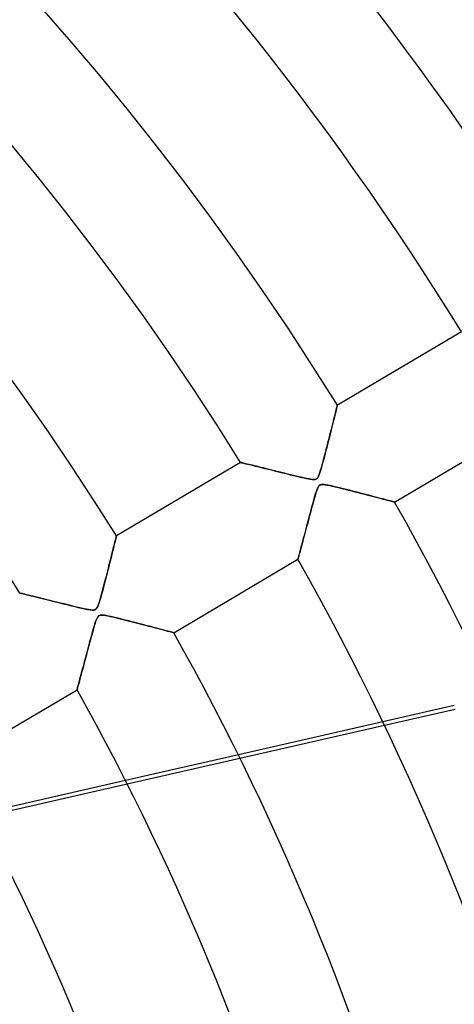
# Model space of a CAD drawing. Header units: millimetres. Extents: x -550 to 550, y -550 to 550.
# Tile 48 of 54: x 189 to 228, y 81 to 169. Entities that reach past the tile are written whole.
import ezdxf

# ---------------------------------------------------------------- set-up
doc = ezdxf.new("R2010")
doc.units = ezdxf.units.MM
doc.layers.add('HIDDEN', color=7, linetype='Continuous')
doc.layers.add('THICK', color=7, linetype='Continuous')

msp = doc.modelspace()

# ---------------------------------------------------------------- linework, layer by layer
at = {"layer": 'HIDDEN'}
for p, q in [((217.415, 133.814), (217.452, 133.962)), ((217.452, 133.962), (217.485, 134.095)), ((217.485, 134.095), (217.513, 134.21)), ((217.513, 134.21), (217.538, 134.308)), ((217.538, 134.308), (217.557, 134.385)), ((217.557, 134.385), (217.571, 134.441)), ((217.571, 134.441), (217.579, 134.475)), ((217.579, 134.475), (217.582, 134.487)), ((217.173, 132.843), (217.229, 133.067)), ((217.229, 133.067), (217.281, 133.276)), ((217.281, 133.276), (217.33, 133.471)), ((217.33, 133.471), (217.374, 133.65)), ((217.374, 133.65), (217.415, 133.814)), ((216.983, 132.09), (217.049, 132.352)), ((217.049, 132.352), (217.113, 132.604)), ((217.113, 132.604), (217.173, 132.843)), ((216.773, 131.261), (216.845, 131.543)), ((216.845, 131.543), (216.915, 131.82)), ((216.915, 131.82), (216.983, 132.09)), ((216.548, 130.386), (216.624, 130.681)), ((216.624, 130.681), (216.699, 130.973)), ((216.699, 130.973), (216.773, 131.261)), ((216.312, 129.49), (216.392, 129.789)), ((216.392, 129.789), (216.47, 130.088)), ((216.47, 130.088), (216.548, 130.386)), ((208.99, 129.405), (209, 129.403)), ((209, 129.403), (209.029, 129.396)), ((209.029, 129.396), (209.078, 129.384)), ((209.078, 129.384), (209.147, 129.367)), ((209.147, 129.367), (209.234, 129.346)), ((209.234, 129.346), (209.338, 129.32)), ((209.338, 129.32), (209.459, 129.29)), ((209.459, 129.29), (209.596, 129.257)), ((209.596, 129.257), (209.747, 129.22)), ((209.747, 129.22), (209.911, 129.179)), ((209.911, 129.179), (210.088, 129.136)), ((210.088, 129.136), (210.276, 129.089)), ((210.276, 129.089), (210.475, 129.04)), ((210.475, 129.04), (210.682, 128.989)), ((210.682, 128.989), (210.899, 128.936)), ((210.899, 128.936), (211.123, 128.88)), ((211.123, 128.88), (211.355, 128.823)), ((211.355, 128.823), (211.593, 128.764)), ((211.593, 128.764), (211.837, 128.704)), ((211.837, 128.704), (212.087, 128.642)), ((216.029, 128.507), (216.093, 128.71)), ((216.093, 128.71), (216.161, 128.944)), ((216.161, 128.944), (216.234, 129.205)), ((216.234, 129.205), (216.312, 129.49)), ((212.087, 128.642), (212.342, 128.579)), ((212.342, 128.579), (212.601, 128.515)), ((212.601, 128.515), (212.865, 128.45)), ((212.865, 128.45), (213.132, 128.384)), ((213.132, 128.384), (213.401, 128.318)), ((213.401, 128.318), (213.673, 128.252)), ((213.673, 128.252), (213.939, 128.187)), ((213.939, 128.187), (214.191, 128.127)), ((214.191, 128.127), (214.425, 128.072)), ((214.425, 128.072), (214.64, 128.023)), ((214.64, 128.023), (214.832, 127.982)), ((214.832, 127.982), (215.005, 127.947)), ((215.005, 127.947), (215.175, 127.916)), ((215.175, 127.916), (215.337, 127.895)), ((215.337, 127.895), (215.482, 127.887)), ((215.482, 127.887), (215.599, 127.898)), ((215.599, 127.898), (215.693, 127.928)), ((215.693, 127.928), (215.772, 127.984)), ((215.772, 127.984), (215.843, 128.071)), ((215.843, 128.071), (215.909, 128.193)), ((215.909, 128.193), (215.969, 128.338)), ((215.969, 128.338), (216.029, 128.507)), ((215.764, 126.959), (215.722, 126.837)), ((215.805, 127.064), (215.764, 126.959)), ((215.844, 127.154), (215.805, 127.064)), ((215.883, 127.229), (215.844, 127.154)), ((215.923, 127.29), (215.883, 127.229)), ((215.964, 127.339), (215.923, 127.29)), ((216.007, 127.378), (215.964, 127.339)), ((216.055, 127.407), (216.007, 127.378)), ((216.109, 127.428), (216.055, 127.407)), ((216.171, 127.441), (216.109, 127.428)), ((216.242, 127.448), (216.171, 127.441)), ((216.331, 127.447), (216.242, 127.448)), ((216.446, 127.436), (216.331, 127.447)), ((216.593, 127.415), (216.446, 127.436)), ((216.766, 127.383), (216.593, 127.415)), ((216.96, 127.342), (216.766, 127.383)), ((217.173, 127.295), (216.96, 127.342)), ((217.4, 127.241), (217.173, 127.295)), ((217.638, 127.184), (217.4, 127.241)), ((217.884, 127.124), (217.638, 127.184)), ((218.135, 127.061), (217.884, 127.124)), ((218.392, 126.997), (218.135, 127.061)), ((218.653, 126.93), (218.392, 126.997)), ((218.916, 126.863), (218.653, 126.93)), ((215.517, 126.155), (215.457, 125.94)), ((215.574, 126.353), (215.517, 126.155)), ((215.627, 126.534), (215.574, 126.353)), ((215.676, 126.696), (215.627, 126.534)), ((215.722, 126.837), (215.676, 126.696)), ((219.182, 126.795), (218.916, 126.863)), ((219.449, 126.726), (219.182, 126.795)), ((219.716, 126.657), (219.449, 126.726)), ((219.98, 126.588), (219.716, 126.657)), ((220.24, 126.52), (219.98, 126.588)), ((220.494, 126.454), (220.24, 126.52)), ((220.739, 126.39), (220.494, 126.454)), ((220.974, 126.328), (220.739, 126.39)), ((221.2, 126.269), (220.974, 126.328)), ((221.414, 126.213), (221.2, 126.269)), ((221.615, 126.159), (221.414, 126.213)), ((221.802, 126.11), (221.615, 126.159)), ((221.975, 126.064), (221.802, 126.11)), ((222.131, 126.023), (221.975, 126.064)), ((215.26, 125.213), (215.189, 124.949)), ((215.328, 125.468), (215.26, 125.213)), ((215.394, 125.711), (215.328, 125.468)), ((215.457, 125.94), (215.394, 125.711)), ((222.27, 125.986), (222.131, 126.023)), ((222.391, 125.954), (222.27, 125.986)), ((222.491, 125.927), (222.391, 125.954)), ((222.57, 125.906), (222.491, 125.927)), ((222.627, 125.891), (222.57, 125.906)), ((222.661, 125.882), (222.627, 125.891)), ((222.672, 125.879), (222.661, 125.882)), ((215.048, 124.422), (214.98, 124.167)), ((215.117, 124.683), (215.048, 124.422)), ((215.189, 124.949), (215.117, 124.683)), ((214.787, 123.441), (214.726, 123.212)), ((214.849, 123.676), (214.787, 123.441)), ((214.914, 123.918), (214.849, 123.676)), ((214.98, 124.167), (214.914, 123.918)), ((197.858, 122.494), (197.891, 122.629)), ((197.891, 122.629), (197.918, 122.737)), ((197.918, 122.737), (197.937, 122.815)), ((197.937, 122.815), (197.949, 122.862)), ((197.949, 122.862), (197.953, 122.878)), ((214.556, 122.574), (214.503, 122.378)), ((214.61, 122.779), (214.556, 122.574)), ((214.667, 122.992), (214.61, 122.779)), ((214.726, 123.212), (214.667, 122.992)), ((197.606, 121.48), (197.667, 121.722)), ((197.667, 121.722), (197.722, 121.945)), ((197.722, 121.945), (197.773, 122.15)), ((197.773, 122.15), (197.818, 122.333)), ((197.818, 122.333), (197.858, 122.494)), ((214.315, 121.672), (214.274, 121.519)), ((214.358, 121.835), (214.315, 121.672)), ((214.405, 122.008), (214.358, 121.835)), ((214.453, 122.189), (214.405, 122.008)), ((214.503, 122.378), (214.453, 122.189)), ((197.398, 120.648), (197.472, 120.943)), ((197.472, 120.943), (197.542, 121.221)), ((197.542, 121.221), (197.606, 121.48)), ((214.083, 120.808), (214.08, 120.798)), ((214.091, 120.837), (214.083, 120.808)), ((214.104, 120.886), (214.091, 120.837)), ((214.122, 120.952), (214.104, 120.886)), ((214.144, 121.035), (214.122, 120.952)), ((214.171, 121.135), (214.144, 121.035)), ((214.202, 121.249), (214.171, 121.135)), ((214.236, 121.378), (214.202, 121.249)), ((214.274, 121.519), (214.236, 121.378)), ((197.149, 119.661), (197.236, 120.006)), ((197.236, 120.006), (197.319, 120.335)), ((197.319, 120.335), (197.398, 120.648)), ((196.965, 118.944), (197.057, 119.302)), ((197.057, 119.302), (197.149, 119.661)), ((196.709, 117.968), (196.79, 118.273)), ((196.79, 118.273), (196.876, 118.599)), ((196.876, 118.599), (196.965, 118.944)), ((189.361, 117.797), (189.374, 117.793)), ((189.374, 117.793), (189.415, 117.783)), ((189.415, 117.783), (189.482, 117.767)), ((189.482, 117.767), (189.574, 117.744)), ((189.574, 117.744), (189.689, 117.716)), ((189.689, 117.716), (189.825, 117.683)), ((189.825, 117.683), (189.981, 117.645)), ((189.981, 117.645), (190.155, 117.602)), ((190.155, 117.602), (190.345, 117.556)), ((190.345, 117.556), (190.549, 117.506)), ((190.549, 117.506), (190.766, 117.453)), ((190.766, 117.453), (190.993, 117.397)), ((190.993, 117.397), (191.231, 117.338)), ((191.231, 117.338), (191.477, 117.278)), ((191.477, 117.278), (191.732, 117.215)), ((196.502, 117.22), (196.565, 117.439)), ((196.565, 117.439), (196.634, 117.689)), ((196.634, 117.689), (196.709, 117.968)), ((191.732, 117.215), (191.993, 117.15)), ((191.993, 117.15), (192.261, 117.084)), ((192.261, 117.084), (192.534, 117.017)), ((192.534, 117.017), (192.813, 116.948)), ((192.813, 116.948), (193.096, 116.878)), ((193.096, 116.878), (193.382, 116.808)), ((193.382, 116.808), (193.671, 116.737)), ((193.671, 116.737), (193.962, 116.666)), ((193.962, 116.666), (194.255, 116.595)), ((194.255, 116.595), (194.547, 116.525)), ((194.547, 116.525), (194.837, 116.457)), ((194.837, 116.457), (195.125, 116.393)), ((196.135, 116.368), (196.206, 116.448)), ((196.206, 116.448), (196.268, 116.554)), ((196.268, 116.554), (196.325, 116.683)), ((196.325, 116.683), (196.383, 116.838)), ((196.383, 116.838), (196.441, 117.019)), ((196.441, 117.019), (196.502, 117.22)), ((195.125, 116.393), (195.393, 116.338)), ((195.393, 116.338), (195.624, 116.299)), ((195.624, 116.299), (195.81, 116.281)), ((195.81, 116.281), (195.948, 116.287)), ((195.948, 116.287), (196.052, 116.315)), ((196.052, 116.315), (196.135, 116.368)), ((196.213, 115.536), (196.162, 115.414)), ((196.264, 115.633), (196.213, 115.536)), ((196.317, 115.709), (196.264, 115.633)), ((196.374, 115.765), (196.317, 115.709)), ((196.441, 115.805), (196.374, 115.765)), ((196.521, 115.831), (196.441, 115.805)), ((196.619, 115.841), (196.521, 115.831)), ((196.739, 115.838), (196.619, 115.841)), ((196.883, 115.822), (196.739, 115.838)), ((197.052, 115.794), (196.883, 115.822)), ((197.246, 115.755), (197.052, 115.794)), ((197.465, 115.707), (197.246, 115.755)), ((197.706, 115.652), (197.465, 115.707)), ((197.961, 115.59), (197.706, 115.652)), ((198.225, 115.526), (197.961, 115.59)), ((198.496, 115.458), (198.225, 115.526)), ((195.988, 114.883), (195.919, 114.645)), ((196.051, 115.091), (195.988, 114.883)), ((196.109, 115.267), (196.051, 115.091)), ((196.162, 115.414), (196.109, 115.267)), ((198.771, 115.389), (198.496, 115.458)), ((199.051, 115.318), (198.771, 115.389)), ((199.333, 115.245), (199.051, 115.318)), ((199.618, 115.172), (199.333, 115.245)), ((199.902, 115.098), (199.618, 115.172)), ((200.186, 115.025), (199.902, 115.098)), ((200.467, 114.952), (200.186, 115.025)), ((200.742, 114.88), (200.467, 114.952)), ((201.009, 114.81), (200.742, 114.88)), ((201.267, 114.742), (201.009, 114.81)), ((201.514, 114.677), (201.267, 114.742)), ((201.749, 114.615), (201.514, 114.677)), ((195.682, 113.785), (195.595, 113.461)), ((195.766, 114.092), (195.682, 113.785)), ((195.845, 114.38), (195.766, 114.092)), ((195.919, 114.645), (195.845, 114.38)), ((201.97, 114.556), (201.749, 114.615)), ((202.176, 114.501), (201.97, 114.556)), ((202.365, 114.451), (202.176, 114.501)), ((202.535, 114.406), (202.365, 114.451)), ((202.684, 114.366), (202.535, 114.406)), ((202.81, 114.333), (202.684, 114.366)), ((202.911, 114.306), (202.81, 114.333)), ((202.984, 114.286), (202.911, 114.306)), ((203.028, 114.275), (202.984, 114.286)), ((203.043, 114.271), (203.028, 114.275)), ((195.505, 113.126), (195.417, 112.798)), ((195.595, 113.461), (195.505, 113.126)), ((195.251, 112.174), (195.172, 111.879)), ((195.333, 112.481), (195.251, 112.174)), ((195.417, 112.798), (195.333, 112.481)), ((195.024, 111.324), (194.955, 111.066)), ((195.096, 111.595), (195.024, 111.324)), ((195.172, 111.879), (195.096, 111.595)), ((194.769, 110.371), (194.714, 110.165)), ((194.828, 110.59), (194.769, 110.371)), ((194.89, 110.822), (194.828, 110.59)), ((194.955, 111.066), (194.89, 110.822)), ((194.507, 109.397), (194.483, 109.307)), ((194.537, 109.509), (194.507, 109.397)), ((194.574, 109.645), (194.537, 109.509)), ((194.616, 109.8), (194.574, 109.645)), ((194.662, 109.974), (194.616, 109.8)), ((194.714, 110.165), (194.662, 109.974)), ((194.455, 109.202), (194.451, 109.189)), ((194.465, 109.242), (194.455, 109.202)), ((194.483, 109.307), (194.465, 109.242)), ((227.97, 107.79), (221.618, 106.34)), ((221.756, 106.051), (228.04, 107.485)), ((208.784, 103.411), (198.765, 101.124)), ((198.911, 100.836), (208.926, 103.122))]:
    msp.add_line(p, q, dxfattribs=at)
for radius, end in [(456, 179.99998), (445, 180.00002), (400, 179.99998)]:
    msp.add_arc((0, 0), radius, 0, end, dxfattribs=at)
msp.add_ellipse((-22.696, 469.206), major_axis=(-158.281, -328.673), ratio=0.987688, start_param=1.004743, end_param=1.570796, dxfattribs=at)
at = {"layer": 'THICK'}
for p, q in [((228.619, 141.014), (217.582, 134.487)), ((217.447, 133.943), (217.408, 133.786)), ((217.482, 134.083), (217.447, 133.943)), ((217.512, 134.204), (217.482, 134.083)), ((217.537, 134.304), (217.512, 134.204)), ((217.556, 134.384), (217.537, 134.304)), ((217.571, 134.44), (217.556, 134.384)), ((217.579, 134.475), (217.571, 134.44)), ((217.582, 134.487), (217.579, 134.475)), ((217.268, 133.223), (217.214, 133.008)), ((217.318, 133.425), (217.268, 133.223)), ((217.365, 133.613), (217.318, 133.425)), ((217.408, 133.786), (217.365, 133.613)), ((217.036, 132.301), (216.972, 132.047)), ((217.098, 132.546), (217.036, 132.301)), ((217.157, 132.782), (217.098, 132.546)), ((217.214, 133.008), (217.157, 132.782)), ((222.672, 125.879), (233.709, 132.406)), ((216.839, 131.521), (216.771, 131.254)), ((216.906, 131.786), (216.839, 131.521)), ((216.972, 132.047), (216.906, 131.786)), ((216.567, 130.458), (216.499, 130.197)), ((216.635, 130.721), (216.567, 130.458)), ((216.703, 130.987), (216.635, 130.721)), ((216.771, 131.254), (216.703, 130.987)), ((216.366, 129.69), (216.3, 129.447)), ((216.432, 129.941), (216.366, 129.69)), ((216.499, 130.197), (216.432, 129.941)), ((208.99, 129.405), (197.953, 122.878)), ((209, 129.403), (208.99, 129.405)), ((209.03, 129.396), (209, 129.403)), ((209.078, 129.384), (209.03, 129.396)), ((209.145, 129.367), (209.078, 129.384)), ((209.229, 129.347), (209.145, 129.367)), ((209.329, 129.322), (209.229, 129.347)), ((209.444, 129.294), (209.329, 129.322)), ((209.573, 129.262), (209.444, 129.294)), ((209.715, 129.227), (209.573, 129.262)), ((209.869, 129.19), (209.715, 129.227)), ((210.033, 129.149), (209.869, 129.19)), ((210.207, 129.106), (210.033, 129.149)), ((210.388, 129.062), (210.207, 129.106)), ((210.578, 129.015), (210.388, 129.062)), ((210.776, 128.966), (210.578, 129.015)), ((210.982, 128.915), (210.776, 128.966)), ((211.195, 128.862), (210.982, 128.915)), ((211.417, 128.808), (211.195, 128.862)), ((211.646, 128.751), (211.417, 128.808)), ((211.883, 128.692), (211.646, 128.751)), ((212.126, 128.632), (211.883, 128.692)), ((216.112, 128.776), (216.054, 128.586)), ((216.173, 128.985), (216.112, 128.776)), ((216.236, 129.21), (216.173, 128.985)), ((216.3, 129.447), (216.236, 129.21)), ((212.376, 128.57), (212.126, 128.632)), ((212.632, 128.507), (212.376, 128.57)), ((212.894, 128.443), (212.632, 128.507)), ((213.161, 128.377), (212.894, 128.443)), ((213.427, 128.311), (213.161, 128.377)), ((213.683, 128.249), (213.427, 128.311)), ((213.928, 128.19), (213.683, 128.249)), ((214.159, 128.135), (213.928, 128.19)), ((214.376, 128.083), (214.159, 128.135)), ((214.578, 128.037), (214.376, 128.083)), ((214.762, 127.997), (214.578, 128.037)), ((214.927, 127.962), (214.762, 127.997)), ((215.073, 127.934), (214.927, 127.962)), ((215.2, 127.912), (215.073, 127.934)), ((215.312, 127.897), (215.2, 127.912)), ((215.409, 127.889), (215.312, 127.897)), ((215.494, 127.887), (215.409, 127.889)), ((215.567, 127.892), (215.494, 127.887)), ((215.629, 127.904), (215.567, 127.892)), ((215.684, 127.924), (215.629, 127.904)), ((215.733, 127.952), (215.684, 127.924)), ((215.777, 127.989), (215.733, 127.952)), ((215.819, 128.037), (215.777, 127.989)), ((215.859, 128.096), (215.819, 128.037)), ((215.901, 128.175), (215.859, 128.096)), ((215.947, 128.281), (215.901, 128.175)), ((215.999, 128.419), (215.947, 128.281)), ((216.054, 128.586), (215.999, 128.419)), ((215.7, 126.772), (215.755, 126.935)), ((215.755, 126.935), (215.814, 127.088)), ((215.814, 127.088), (215.877, 127.218)), ((215.877, 127.218), (215.943, 127.316)), ((215.943, 127.316), (216.015, 127.383)), ((216.015, 127.383), (216.102, 127.426)), ((216.102, 127.426), (216.213, 127.446)), ((216.213, 127.446), (216.351, 127.445)), ((216.351, 127.445), (216.507, 127.428)), ((216.507, 127.428), (216.684, 127.398)), ((216.684, 127.398), (216.893, 127.357)), ((216.893, 127.357), (217.131, 127.304)), ((217.131, 127.304), (217.395, 127.243)), ((217.395, 127.243), (217.682, 127.173)), ((217.682, 127.173), (217.982, 127.099)), ((217.982, 127.099), (218.283, 127.024)), ((218.283, 127.024), (218.581, 126.949)), ((218.581, 126.949), (218.876, 126.873)), ((215.466, 125.971), (215.531, 126.203)), ((215.531, 126.203), (215.591, 126.414)), ((215.591, 126.414), (215.647, 126.603)), ((215.647, 126.603), (215.7, 126.772)), ((218.876, 126.873), (219.168, 126.798)), ((219.168, 126.798), (219.456, 126.724)), ((219.456, 126.724), (219.738, 126.651)), ((219.738, 126.651), (220.015, 126.579)), ((220.015, 126.579), (220.284, 126.509)), ((220.284, 126.509), (220.546, 126.441)), ((220.546, 126.441), (220.796, 126.375)), ((220.796, 126.375), (221.034, 126.312)), ((221.034, 126.312), (221.258, 126.254)), ((221.258, 126.254), (221.467, 126.199)), ((221.467, 126.199), (221.661, 126.147)), ((221.661, 126.147), (221.839, 126.1)), ((221.839, 126.1), (222.002, 126.057)), ((222.002, 126.057), (222.15, 126.018)), ((215.181, 124.919), (215.253, 125.187)), ((215.253, 125.187), (215.325, 125.457)), ((215.325, 125.457), (215.397, 125.721)), ((215.397, 125.721), (215.466, 125.971)), ((222.15, 126.018), (222.282, 125.983)), ((222.282, 125.983), (222.397, 125.952)), ((222.397, 125.952), (222.494, 125.926)), ((222.494, 125.926), (222.571, 125.906)), ((222.571, 125.906), (222.627, 125.891)), ((222.627, 125.891), (222.661, 125.882)), ((222.661, 125.882), (222.672, 125.879)), ((214.971, 124.133), (215.04, 124.392)), ((215.04, 124.392), (215.11, 124.654)), ((215.11, 124.654), (215.181, 124.919)), ((214.772, 123.388), (214.837, 123.631)), ((214.837, 123.631), (214.903, 123.88)), ((214.903, 123.88), (214.971, 124.133)), ((197.895, 122.644), (197.864, 122.517)), ((197.92, 122.745), (197.895, 122.644)), ((197.938, 122.818), (197.92, 122.745)), ((197.949, 122.863), (197.938, 122.818)), ((197.953, 122.878), (197.949, 122.863)), ((214.531, 122.481), (214.588, 122.697)), ((214.588, 122.697), (214.648, 122.92)), ((214.648, 122.92), (214.709, 123.15)), ((214.709, 123.15), (214.772, 123.388)), ((197.686, 121.8), (197.631, 121.578)), ((197.737, 122.007), (197.686, 121.8)), ((197.785, 122.197), (197.737, 122.007)), ((197.827, 122.367), (197.785, 122.197)), ((197.864, 122.517), (197.827, 122.367)), ((214.282, 121.55), (214.326, 121.714)), ((214.326, 121.714), (214.373, 121.89)), ((214.373, 121.89), (214.423, 122.077)), ((214.423, 122.077), (214.476, 122.275)), ((214.476, 122.275), (214.531, 122.481)), ((197.445, 120.835), (197.378, 120.568)), ((197.51, 121.094), (197.445, 120.835)), ((197.572, 121.342), (197.51, 121.094)), ((197.631, 121.578), (197.572, 121.342)), ((203.043, 114.271), (214.08, 120.798)), ((214.08, 120.798), (214.083, 120.808)), ((214.083, 120.808), (214.091, 120.837)), ((214.091, 120.837), (214.104, 120.886)), ((214.104, 120.886), (214.122, 120.954)), ((214.122, 120.954), (214.146, 121.04)), ((214.146, 121.04), (214.173, 121.144)), ((214.173, 121.144), (214.206, 121.265)), ((214.206, 121.265), (214.242, 121.4)), ((214.242, 121.4), (214.282, 121.55)), ((197.237, 120.011), (197.165, 119.727)), ((197.308, 120.292), (197.237, 120.011)), ((197.378, 120.568), (197.308, 120.292)), ((197.02, 119.157), (196.947, 118.875)), ((197.093, 119.442), (197.02, 119.157)), ((197.165, 119.727), (197.093, 119.442)), ((196.803, 118.321), (196.732, 118.051)), ((196.875, 118.596), (196.803, 118.321)), ((196.947, 118.875), (196.875, 118.596)), ((189.374, 117.793), (189.361, 117.797)), ((189.414, 117.784), (189.374, 117.793)), ((189.479, 117.768), (189.414, 117.784)), ((189.569, 117.746), (189.479, 117.768)), ((189.683, 117.718), (189.569, 117.746)), ((189.819, 117.685), (189.683, 117.718)), ((189.975, 117.646), (189.819, 117.685)), ((190.15, 117.604), (189.975, 117.646)), ((190.342, 117.557), (190.15, 117.604)), ((190.549, 117.506), (190.342, 117.557)), ((190.769, 117.452), (190.549, 117.506)), ((191.002, 117.394), (190.769, 117.452)), ((191.249, 117.334), (191.002, 117.394)), ((191.508, 117.27), (191.249, 117.334)), ((196.525, 117.298), (196.461, 117.082)), ((196.592, 117.535), (196.525, 117.298)), ((196.661, 117.789), (196.592, 117.535)), ((196.732, 118.051), (196.661, 117.789)), ((191.78, 117.203), (191.508, 117.27)), ((192.065, 117.133), (191.78, 117.203)), ((192.362, 117.059), (192.065, 117.133)), ((192.67, 116.983), (192.362, 117.059)), ((192.989, 116.905), (192.67, 116.983)), ((193.318, 116.824), (192.989, 116.905)), ((193.655, 116.741), (193.318, 116.824)), ((193.981, 116.661), (193.655, 116.741)), ((194.291, 116.586), (193.981, 116.661)), ((194.581, 116.517), (194.291, 116.586)), ((194.849, 116.455), (194.581, 116.517)), ((195.091, 116.4), (194.849, 116.455)), ((195.304, 116.356), (195.091, 116.4)), ((196.178, 116.411), (196.117, 116.353)), ((196.235, 116.492), (196.178, 116.411)), ((196.289, 116.598), (196.235, 116.492)), ((196.344, 116.732), (196.289, 116.598)), ((196.401, 116.894), (196.344, 116.732)), ((196.461, 117.082), (196.401, 116.894)), ((195.486, 116.321), (195.304, 116.356)), ((195.64, 116.297), (195.486, 116.321)), ((195.771, 116.283), (195.64, 116.297)), ((195.881, 116.281), (195.771, 116.283)), ((195.973, 116.291), (195.881, 116.281)), ((196.05, 116.314), (195.973, 116.291)), ((196.117, 116.353), (196.05, 116.314)), ((196.156, 115.399), (196.23, 115.57)), ((196.23, 115.57), (196.301, 115.689)), ((196.301, 115.689), (196.376, 115.766)), ((196.376, 115.766), (196.463, 115.814)), ((196.463, 115.814), (196.568, 115.838)), ((196.568, 115.838), (196.69, 115.841)), ((196.69, 115.841), (196.831, 115.829)), ((196.831, 115.829), (196.994, 115.804)), ((196.994, 115.804), (197.181, 115.769)), ((197.181, 115.769), (197.386, 115.725)), ((197.386, 115.725), (197.609, 115.674)), ((197.609, 115.674), (197.86, 115.615)), ((197.86, 115.615), (198.141, 115.546)), ((198.141, 115.546), (198.447, 115.47)), ((195.916, 114.633), (195.998, 114.917)), ((195.998, 114.917), (196.079, 115.178)), ((196.079, 115.178), (196.156, 115.399)), ((198.447, 115.47), (198.775, 115.388)), ((198.775, 115.388), (199.12, 115.3)), ((199.12, 115.3), (199.478, 115.208)), ((199.478, 115.208), (199.837, 115.115)), ((199.837, 115.115), (200.181, 115.026)), ((200.181, 115.026), (200.51, 114.94)), ((200.51, 114.94), (200.822, 114.859)), ((200.822, 114.859), (201.116, 114.781)), ((201.116, 114.781), (201.393, 114.709)), ((201.393, 114.709), (201.652, 114.64)), ((195.677, 113.766), (195.756, 114.057)), ((195.756, 114.057), (195.835, 114.346)), ((195.835, 114.346), (195.916, 114.633)), ((201.652, 114.64), (201.892, 114.577)), ((201.892, 114.577), (202.115, 114.518)), ((202.115, 114.518), (202.319, 114.464)), ((202.319, 114.464), (202.501, 114.415)), ((202.501, 114.415), (202.661, 114.372)), ((202.661, 114.372), (202.796, 114.337)), ((202.796, 114.337), (202.903, 114.308)), ((202.903, 114.308), (202.98, 114.287)), ((202.98, 114.287), (203.027, 114.275)), ((203.027, 114.275), (203.043, 114.271)), ((195.371, 112.623), (195.446, 112.904)), ((195.446, 112.904), (195.522, 113.189)), ((195.522, 113.189), (195.599, 113.477)), ((195.599, 113.477), (195.677, 113.766)), ((195.153, 111.807), (195.224, 112.074)), ((195.224, 112.074), (195.297, 112.346)), ((195.297, 112.346), (195.371, 112.623)), ((194.95, 111.049), (195.016, 111.294)), ((195.016, 111.294), (195.084, 111.547)), ((195.084, 111.547), (195.153, 111.807)), ((194.714, 110.167), (194.769, 110.37)), ((194.769, 110.37), (194.827, 110.586)), ((194.827, 110.586), (194.887, 110.812)), ((194.887, 110.812), (194.95, 111.049)), ((194.484, 109.31), (194.508, 109.401)), ((194.508, 109.401), (194.539, 109.516)), ((194.539, 109.516), (194.576, 109.651)), ((194.576, 109.651), (194.617, 109.806)), ((194.617, 109.806), (194.664, 109.979)), ((194.664, 109.979), (194.714, 110.167)), ((183.413, 102.661), (194.451, 109.189)), ((194.451, 109.189), (194.455, 109.203)), ((194.455, 109.203), (194.466, 109.243)), ((194.466, 109.243), (194.484, 109.31)), ((221.618, 106.34), (208.784, 103.411)), ((208.926, 103.122), (221.756, 106.051)), ((198.765, 101.124), (185.853, 98.177)), ((186.004, 97.89), (198.911, 100.836))]:
    msp.add_line(p, q, dxfattribs=at)
for radius, start, end in [(506, 0, 180.00002), (451, 0, 179.99998), (314.21, 31.51176, 89.08823), (301.39, 31.55055, 89.04944), (291.41, 31.58315, 89.0169), (278.59, 31.62836, 88.97164), (268.61, 31.66658, 88.93342), (255.79, 31.72003, 88.87996), (245.81, 31.76553, 88.83447), (232.99, 31.8297, 88.77036), (223.01, 31.8847, 88.7153), (255.79, 0, 29.47994), (245.81, 0, 29.43445), (232.99, 0, 29.37033), (223.01, 0, 29.31527), (210.19, 0, 29.23695), (200.21, 0, 29.16894)]:
    msp.add_arc((0, 0), radius, start, end, dxfattribs=at)

doc.saveas('drawing.dxf')
